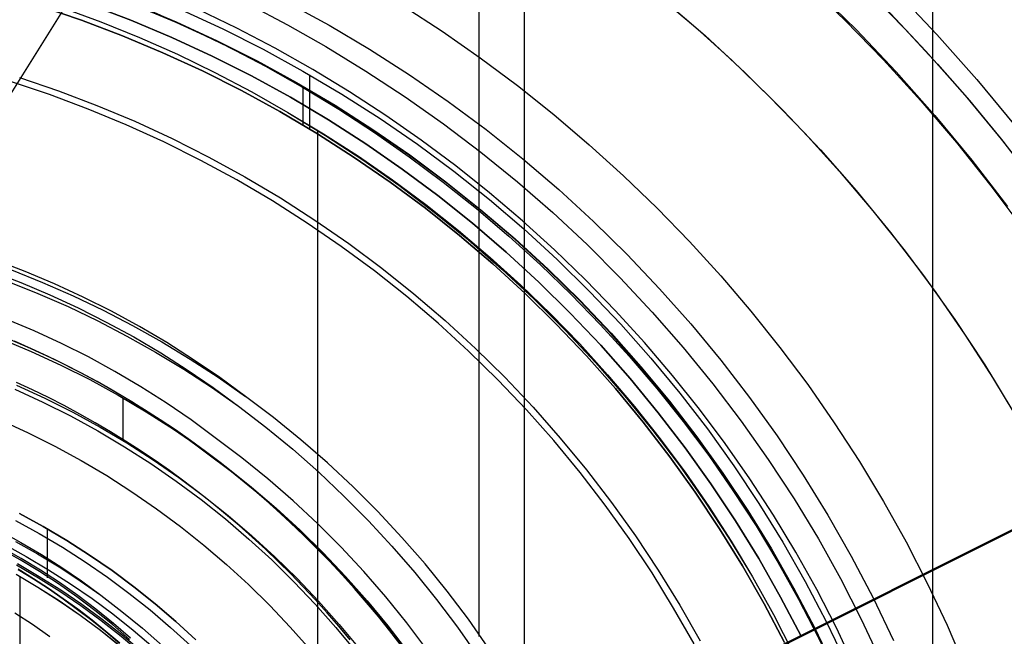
# Model space of a CAD drawing. Header units: millimetres. Extents: x 10802 to 11966, y -167 to 850.
# Tile 116 of 182: x 11393 to 11419, y 499 to 515. Entities that reach past the tile are written whole.
import ezdxf

# ---------------------------------------------------------------- set-up
doc = ezdxf.new("R2010")
doc.units = ezdxf.units.MM
for name, color, linetype in [('1', 7, 'Continuous'), ('color', 7, 'Continuous'), ('luz', 7, 'Continuous')]:
    doc.layers.add(name, color=color, linetype=linetype)

msp = doc.modelspace()

# ---------------------------------------------------------------- linework, layer by layer
at = {"layer": '1', "color": 250, "true_color": 0x111111}
for p, q in [((11417.451, 541.189, 45.792), (11417.451, 424.503, 45.792)), ((11406.318, 523.979, 228.525), (11406.318, 441.714, 228.525)), ((11405.084, 519.5, 98.631), (11405.084, 498.524, 98.631)), ((11413.986, 516.38, 95.668), (11415.068, 515.334, 95.668)), ((11415.367, 515.082, 89.131), (11414.235, 516.195, 89.131)), ((11414.235, 516.195, 92.4), (11415.367, 515.082, 92.4)), ((11416.443, 516.14, 228.525), (11417.572, 514.951, 228.525)), ((11409.864, 516.104, 98.631), (11410.937, 515.193, 98.631)), ((11410.131, 515.883, 98.631), (11411.249, 514.918, 98.631)), ((11415.776, 516.048, 89.131), (11416.696, 515.106, 89.131)), ((11394.254, 515.336, 225.2), (11393.126, 515.72, 225.2)), ((11393.126, 515.72, 227.75), (11394.254, 515.336, 227.75)), ((11393.126, 515.72, 226.475), (11394.254, 515.336, 226.475)), ((11393.714, 515.681, 222.7), (11394.781, 515.294, 222.7)), ((11396.83, 515.276, 224.343), (11395.702, 515.749, 224.343)), ((11395.708, 515.763, 225.2), (11396.836, 515.29, 225.2)), ((11396.141, 515.594, 223.485), (11397.199, 515.125, 223.485)), ((11396.98, 515.618, 227.75), (11398.103, 515.101, 227.75)), ((11398.489, 515.122, 224.502), (11397.43, 515.633, 224.502)), ((11398.807, 515.777, 223.759), (11399.87, 515.215, 223.759)), ((11399.874, 515.816, 223.735), (11401.001, 515.199, 223.735)), ((11403.019, 515.731, 223.919), (11404.08, 515.039, 223.919)), ((11416.162, 515.672, 89.131), (11417.271, 514.497, 89.131)), ((11395.369, 514.914, 225.2), (11394.254, 515.336, 225.2)), ((11394.254, 515.336, 227.75), (11395.369, 514.914, 227.75)), ((11394.254, 515.336, 226.475), (11395.369, 514.914, 226.475)), ((11415.068, 515.334, 95.668), (11416.116, 514.255, 95.668)), ((11394.781, 515.294, 222.7), (11395.833, 514.871, 222.7)), ((11397.941, 514.765, 224.343), (11396.83, 515.276, 224.343)), ((11396.836, 515.29, 225.2), (11397.947, 514.778, 225.2)), ((11397.199, 515.125, 223.485), (11398.242, 514.621, 223.485)), ((11398.103, 515.101, 227.75), (11399.207, 514.545, 227.75)), ((11399.531, 514.576, 224.502), (11398.489, 515.122, 224.502)), ((11399.87, 515.215, 223.759), (11400.913, 514.617, 223.759)), ((11401.001, 515.199, 223.735), (11402.107, 514.544, 223.735)), ((11404.08, 515.039, 223.919), (11405.119, 514.312, 223.919)), ((11410.937, 515.193, 98.631), (11411.981, 514.248, 98.631)), ((11416.46, 513.931, 89.131), (11415.367, 515.082, 89.131)), ((11415.367, 515.082, 92.4), (11416.46, 513.931, 92.4)), ((11416.696, 515.106, 89.131), (11417.589, 514.139, 89.131)), ((11396.468, 514.453, 225.2), (11395.369, 514.914, 225.2)), ((11395.369, 514.914, 227.75), (11396.468, 514.453, 227.75)), ((11395.369, 514.914, 226.475), (11396.468, 514.453, 226.475)), ((11395.833, 514.871, 222.7), (11396.87, 514.411, 222.7)), ((11399.034, 514.215, 224.343), (11397.941, 514.765, 224.343)), ((11397.947, 514.778, 225.2), (11399.04, 514.228, 225.2)), ((11411.249, 514.918, 98.631), (11412.333, 513.914, 98.631)), ((11417.572, 514.951, 228.525), (11418.659, 513.723, 228.525)), ((11398.242, 514.621, 223.485), (11399.268, 514.084, 223.485)), ((11399.207, 514.545, 227.75), (11400.291, 513.952, 227.75)), ((11400.555, 513.997, 224.502), (11399.531, 514.576, 224.502)), ((11400.913, 514.617, 223.759), (11402.006, 513.952, 223.759)), ((11402.107, 514.544, 223.735), (11403.19, 513.85, 223.735)), ((11417.271, 514.497, 89.131), (11418.339, 513.285, 89.131)), ((11397.551, 513.954, 225.2), (11396.468, 514.453, 225.2)), ((11396.468, 514.453, 227.75), (11397.551, 513.954, 227.75)), ((11396.468, 514.453, 226.475), (11397.551, 513.954, 226.475)), ((11396.87, 514.411, 222.7), (11397.89, 513.916, 222.7)), ((11399.04, 514.228, 225.2), (11400.114, 513.641, 225.2)), ((11405.119, 514.312, 223.919), (11406.135, 513.553, 223.919)), ((11411.981, 514.248, 98.631), (11412.992, 513.269, 98.631)), ((11416.116, 514.255, 95.668), (11417.129, 513.142, 95.668)), ((11400.107, 513.628, 224.343), (11399.034, 514.215, 224.343)), ((11399.268, 514.084, 223.485), (11400.276, 513.514, 223.485)), ((11401.56, 513.386, 224.502), (11400.555, 513.997, 224.502)), ((11417.589, 514.139, 89.131), (11418.454, 513.146, 89.131)), ((11398.615, 513.418, 225.2), (11397.551, 513.954, 225.2)), ((11397.551, 513.954, 227.75), (11398.615, 513.418, 227.75)), ((11397.551, 513.954, 226.475), (11398.615, 513.418, 226.475)), ((11397.89, 513.916, 222.7), (11398.893, 513.387, 222.7)), ((11400.291, 513.952, 227.75), (11401.354, 513.322, 227.75)), ((11400.47, 513.85, 227.75), (11400.47, 512.371, 227.75)), ((11402.006, 513.952, 223.759), (11403.077, 513.25, 223.759)), ((11403.19, 513.85, 223.735), (11404.247, 513.12, 223.735)), ((11412.333, 513.914, 98.631), (11413.382, 512.874, 98.631)), ((11417.513, 512.743, 89.131), (11416.46, 513.931, 89.131)), ((11416.46, 513.931, 92.4), (11417.513, 512.743, 92.4)), ((11418.659, 513.723, 228.525), (11419.703, 512.459, 228.525)), ((11401.159, 513.005, 224.343), (11400.107, 513.628, 224.343)), ((11400.114, 513.641, 225.2), (11401.166, 513.017, 225.2)), ((11400.276, 513.514, 223.485), (11401.266, 512.912, 223.485)), ((11400.291, 513.539, 225.2), (11400.291, 512.479, 225.2)), ((11406.135, 513.553, 223.919), (11407.126, 512.763, 223.919)), ((11399.661, 512.846, 225.2), (11398.615, 513.418, 225.2)), ((11398.615, 513.418, 227.75), (11399.661, 512.846, 227.75)), ((11398.615, 513.418, 226.475), (11399.661, 512.846, 226.475)), ((11398.893, 513.387, 222.7), (11399.877, 512.823, 222.7)), ((11401.354, 513.322, 227.75), (11402.395, 512.656, 227.75)), ((11402.546, 512.742, 224.502), (11401.56, 513.386, 224.502)), ((11403.077, 513.25, 223.759), (11404.122, 512.512, 223.759)), ((11412.992, 513.269, 98.631), (11413.971, 512.257, 98.631)), ((11418.339, 513.285, 89.131), (11419.364, 512.037, 89.131)), ((11402.188, 512.345, 224.343), (11401.159, 513.005, 224.343)), ((11401.166, 513.017, 225.2), (11402.196, 512.357, 225.2)), ((11401.266, 512.912, 223.485), (11402.236, 512.279, 223.485)), ((11404.247, 513.12, 223.735), (11405.28, 512.354, 223.735)), ((11417.129, 513.142, 95.668), (11418.105, 511.999, 95.668)), ((11418.454, 513.146, 89.131), (11419.291, 512.13, 89.131)), ((11400.686, 512.239, 225.2), (11399.661, 512.846, 225.2)), ((11399.661, 512.846, 227.75), (11400.686, 512.239, 227.75)), ((11399.661, 512.846, 226.475), (11400.686, 512.239, 226.475)), ((11399.877, 512.823, 222.7), (11400.908, 512.195, 222.7)), ((11399.877, 512.823, 222.7), (11400.848, 512.24, 222.7)), ((11402.395, 512.656, 227.75), (11403.412, 511.954, 227.75)), ((11403.511, 512.068, 224.502), (11402.546, 512.742, 224.502)), ((11407.126, 512.763, 223.919), (11408.091, 511.941, 223.919)), ((11413.382, 512.874, 98.631), (11414.394, 511.799, 98.631)), ((11418.524, 511.519, 89.131), (11417.513, 512.743, 89.131)), ((11417.513, 512.743, 92.4), (11418.524, 511.519, 92.4)), ((11402.196, 512.357, 225.2), (11403.203, 511.662, 225.2)), ((11404.122, 512.512, 223.759), (11405.142, 511.739, 223.759)), ((11405.28, 512.354, 223.735), (11406.284, 511.553, 223.735)), ((11400.683, 512.335, 222.7), (11400.683, 492.973, 222.7)), ((11401.69, 511.596, 225.2), (11400.686, 512.239, 225.2)), ((11400.686, 512.239, 227.75), (11401.69, 511.596, 227.75)), ((11400.686, 512.239, 226.475), (11401.69, 511.596, 226.475)), ((11400.848, 512.24, 222.7), (11401.8, 511.627, 222.7)), ((11400.908, 512.195, 222.7), (11401.918, 511.533, 222.7)), ((11403.195, 511.65, 224.343), (11402.188, 512.345, 224.343)), ((11402.236, 512.279, 223.485), (11403.186, 511.615, 223.485)), ((11413.971, 512.257, 98.631), (11414.917, 511.214, 98.631)), ((11419.291, 512.13, 89.131), (11420.098, 511.09, 89.131)), ((11403.412, 511.954, 227.75), (11404.404, 511.217, 227.75)), ((11404.454, 511.363, 224.502), (11403.511, 512.068, 224.502)), ((11408.091, 511.941, 223.919), (11409.03, 511.09, 223.919)), ((11418.105, 511.999, 95.668), (11419.044, 510.824, 95.668)), ((11419.364, 512.037, 89.131), (11420.346, 510.755, 89.131)), ((11402.671, 510.919, 225.2), (11401.69, 511.596, 225.2)), ((11401.69, 511.596, 227.75), (11402.671, 510.919, 227.75)), ((11401.69, 511.596, 226.475), (11402.671, 510.919, 226.475)), ((11401.8, 511.627, 222.7), (11402.732, 510.982, 222.7)), ((11403.186, 511.615, 223.485), (11404.115, 510.921, 223.485)), ((11404.177, 510.921, 224.343), (11403.195, 511.65, 224.343)), ((11403.203, 511.662, 225.2), (11404.186, 510.933, 225.2)), ((11405.142, 511.739, 223.759), (11406.135, 510.931, 223.759)), ((11406.284, 511.553, 223.735), (11407.261, 510.717, 223.735)), ((11414.394, 511.799, 98.631), (11415.369, 510.69, 98.631)), ((11401.918, 511.533, 222.7), (11402.905, 510.836, 222.7)), ((11405.374, 510.629, 224.502), (11404.454, 511.363, 224.502)), ((11419.492, 510.261, 89.131), (11418.524, 511.519, 89.131)), ((11418.524, 511.519, 92.4), (11419.492, 510.261, 92.4)), ((11404.404, 511.217, 227.75), (11405.371, 510.446, 227.75)), ((11409.03, 511.09, 223.919), (11409.942, 510.209, 223.919)), ((11414.917, 511.214, 98.631), (11415.828, 510.14, 98.631)), ((11403.628, 510.208, 225.2), (11402.671, 510.919, 225.2)), ((11402.671, 510.919, 227.75), (11403.628, 510.208, 227.75)), ((11402.671, 510.919, 226.475), (11403.628, 510.208, 226.475)), ((11402.732, 510.982, 222.7), (11403.641, 510.307, 222.7)), ((11402.905, 510.836, 222.7), (11403.867, 510.106, 222.7)), ((11404.115, 510.921, 223.485), (11405.021, 510.198, 223.485)), ((11405.133, 510.159, 224.343), (11404.177, 510.921, 224.343)), ((11404.186, 510.933, 225.2), (11405.142, 510.17, 225.2)), ((11406.135, 510.931, 223.759), (11407.099, 510.09, 223.759)), ((11419.044, 510.824, 95.668), (11419.943, 509.62, 95.668)), ((11406.271, 509.866, 224.502), (11405.374, 510.629, 224.502)), ((11407.261, 510.717, 223.735), (11408.208, 509.848, 223.735)), ((11415.369, 510.69, 98.631), (11416.306, 509.547, 98.631)), ((11404.56, 509.465, 225.2), (11403.628, 510.208, 225.2)), ((11403.628, 510.208, 227.75), (11404.56, 509.465, 227.75)), ((11403.628, 510.208, 226.475), (11404.56, 509.465, 226.475)), ((11403.641, 510.307, 222.7), (11404.529, 509.603, 222.7)), ((11405.371, 510.446, 227.75), (11406.31, 509.643, 227.75)), ((11409.942, 510.209, 223.919), (11410.824, 509.3, 223.919)), ((11403.867, 510.106, 222.7), (11404.804, 509.344, 222.7)), ((11405.021, 510.198, 223.485), (11405.903, 509.447, 223.485)), ((11406.062, 509.364, 224.343), (11405.133, 510.159, 224.343)), ((11405.142, 510.17, 225.2), (11406.072, 509.375, 225.2)), ((11407.099, 510.09, 223.759), (11408.035, 509.216, 223.759)), ((11415.828, 510.14, 98.631), (11416.703, 509.037, 98.631)), ((11407.143, 509.075, 224.502), (11406.271, 509.866, 224.502)), ((11408.208, 509.848, 223.735), (11409.125, 508.947, 223.735)), ((11404.529, 509.603, 222.7), (11405.392, 508.87, 222.7)), ((11405.466, 508.69, 225.2), (11404.56, 509.465, 225.2)), ((11404.56, 509.465, 227.75), (11405.466, 508.69, 227.75)), ((11404.56, 509.465, 226.475), (11405.466, 508.69, 226.475)), ((11405.903, 509.447, 223.485), (11406.762, 508.669, 223.485)), ((11406.31, 509.643, 227.75), (11407.22, 508.807, 227.75)), ((11416.306, 509.547, 98.631), (11417.202, 508.373, 98.631)), ((11404.804, 509.344, 222.7), (11405.714, 508.551, 222.7)), ((11406.964, 508.537, 224.343), (11406.062, 509.364, 224.343)), ((11406.072, 509.375, 225.2), (11406.974, 508.548, 225.2)), ((11408.035, 509.216, 223.759), (11408.94, 508.311, 223.759)), ((11410.824, 509.3, 223.919), (11411.677, 508.363, 223.919)), ((11405.392, 508.87, 222.7), (11406.232, 508.11, 222.7)), ((11407.989, 508.257, 224.502), (11407.143, 509.075, 224.502)), ((11409.125, 508.947, 223.735), (11410.01, 508.015, 223.735)), ((11416.703, 509.037, 98.631), (11417.542, 507.907, 98.631)), ((11392.719, 508.485, 98.631), (11391.911, 508.794, 98.631)), ((11406.344, 507.884, 225.2), (11405.466, 508.69, 225.2)), ((11405.466, 508.69, 227.75), (11406.344, 507.884, 227.75)), ((11405.466, 508.69, 226.475), (11406.344, 507.884, 226.475)), ((11406.762, 508.669, 223.485), (11407.595, 507.863, 223.485)), ((11407.22, 508.807, 227.75), (11408.102, 507.941, 227.75)), ((11391.8, 508.486, 45.792), (11392.598, 508.181, 45.792)), ((11392.346, 508.525, 98.631), (11393.19, 508.188, 98.631)), ((11393.517, 508.149, 98.631), (11392.719, 508.485, 98.631)), ((11405.714, 508.551, 222.7), (11406.596, 507.726, 222.7)), ((11407.836, 507.68, 224.343), (11406.964, 508.537, 224.343)), ((11406.974, 508.548, 225.2), (11407.846, 507.69, 225.2)), ((11411.677, 508.363, 223.919), (11412.5, 507.4, 223.919)), ((11417.202, 508.373, 98.631), (11418.058, 507.17, 98.631)), ((11392.23, 508.22, 45.792), (11393.064, 507.887, 45.792)), ((11392.598, 508.181, 45.792), (11393.387, 507.849, 45.792)), ((11393.19, 508.188, 98.631), (11394.022, 507.823, 98.631)), ((11394.302, 507.787, 98.631), (11393.517, 508.149, 98.631)), ((11406.232, 508.11, 222.7), (11407.046, 507.322, 222.7)), ((11408.809, 507.413, 224.502), (11407.989, 508.257, 224.502)), ((11408.94, 508.311, 223.759), (11409.813, 507.376, 223.759)), ((11393.064, 507.887, 45.792), (11393.886, 507.526, 45.792)), ((11393.387, 507.849, 45.792), (11394.163, 507.491, 45.792)), ((11394.022, 507.823, 98.631), (11394.841, 507.431, 98.631)), ((11395.075, 507.398, 98.631), (11394.302, 507.787, 98.631)), ((11407.194, 507.049, 225.2), (11406.344, 507.884, 225.2)), ((11406.344, 507.884, 227.75), (11407.194, 507.049, 227.75)), ((11406.344, 507.884, 226.475), (11407.194, 507.049, 226.475)), ((11407.595, 507.863, 223.485), (11408.402, 507.032, 223.485)), ((11408.102, 507.941, 227.75), (11408.953, 507.045, 227.75)), ((11410.01, 508.015, 223.735), (11410.863, 507.053, 223.735)), ((11417.542, 507.907, 98.631), (11418.343, 506.749, 98.631)), ((11393.886, 507.526, 45.792), (11394.696, 507.139, 45.792)), ((11406.596, 507.726, 222.7), (11407.45, 506.873, 222.7)), ((11408.678, 506.793, 224.343), (11407.836, 507.68, 224.343)), ((11407.846, 507.69, 225.2), (11408.689, 506.803, 225.2)), ((11394.163, 507.491, 45.792), (11394.927, 507.106, 45.792)), ((11394.841, 507.431, 98.631), (11395.647, 507.011, 98.631)), ((11395.835, 506.983, 98.631), (11395.075, 507.398, 98.631)), ((11407.046, 507.322, 222.7), (11407.833, 506.508, 222.7)), ((11409.601, 506.543, 224.502), (11408.809, 507.413, 224.502)), ((11409.813, 507.376, 223.759), (11410.655, 506.411, 223.759)), ((11412.5, 507.4, 223.919), (11413.29, 506.411, 223.919)), ((11392.961, 506.865, 46.044), (11392.204, 507.184, 46.044)), ((11394.696, 507.139, 45.792), (11395.492, 506.724, 45.792)), ((11394.927, 507.106, 45.792), (11395.677, 506.697, 45.792)), ((11395.647, 507.011, 98.631), (11396.439, 506.566, 98.631)), ((11396.58, 506.543, 98.631), (11395.835, 506.983, 98.631)), ((11408.015, 506.185, 225.2), (11407.194, 507.049, 225.2)), ((11407.194, 507.049, 227.75), (11408.015, 506.185, 227.75)), ((11407.194, 507.049, 226.475), (11408.015, 506.185, 226.475)), ((11408.402, 507.032, 223.485), (11409.182, 506.176, 223.485)), ((11408.953, 507.045, 227.75), (11409.772, 506.12, 227.75)), ((11410.863, 507.053, 223.735), (11411.681, 506.062, 223.735)), ((11418.058, 507.17, 98.631), (11418.872, 505.937, 98.631)), ((11392.03, 506.745, 98.19), (11392.774, 506.432, 98.19)), ((11393.707, 506.521, 46.044), (11392.961, 506.865, 46.044)), ((11395.492, 506.724, 45.792), (11396.275, 506.284, 45.792)), ((11407.45, 506.873, 222.7), (11408.274, 505.99, 222.7)), ((11409.489, 505.877, 224.343), (11408.678, 506.793, 224.343)), ((11408.689, 506.803, 225.2), (11409.5, 505.887, 225.2)), ((11418.343, 506.749, 98.631), (11419.106, 505.566, 98.631)), ((11392.068, 506.643, 250.75), (11392.884, 506.301, 250.75)), ((11392.068, 506.643, 246.75), (11392.884, 506.301, 246.75)), ((11392.887, 506.378, 242.75), (11392.428, 506.58, 242.75)), ((11394.441, 506.152, 46.044), (11393.707, 506.521, 46.044)), ((11395.677, 506.697, 45.792), (11396.414, 506.262, 45.792)), ((11396.439, 506.566, 98.631), (11397.216, 506.094, 98.631)), ((11397.31, 506.078, 98.631), (11396.58, 506.543, 98.631)), ((11407.833, 506.508, 222.7), (11408.594, 505.669, 222.7)), ((11410.365, 505.649, 224.502), (11409.601, 506.543, 224.502)), ((11392.774, 506.432, 98.19), (11393.506, 506.094, 98.19)), ((11392.884, 506.301, 250.75), (11393.687, 505.931, 250.75)), ((11392.884, 506.301, 246.75), (11393.687, 505.931, 246.75)), ((11393.341, 506.167, 242.75), (11392.887, 506.378, 242.75)), ((11396.275, 506.284, 45.792), (11397.042, 505.818, 45.792)), ((11396.414, 506.262, 45.792), (11397.135, 505.802, 45.792)), ((11408.805, 505.292, 225.2), (11408.015, 506.185, 225.2)), ((11408.015, 506.185, 227.75), (11408.805, 505.292, 227.75)), ((11408.015, 506.185, 226.475), (11408.805, 505.292, 226.475)), ((11409.182, 506.176, 223.485), (11409.934, 505.295, 223.485)), ((11410.655, 506.411, 223.759), (11411.462, 505.418, 223.759)), ((11413.29, 506.411, 223.919), (11414.048, 505.397, 223.919)), ((11393.792, 505.947, 242.75), (11393.341, 506.167, 242.75)), ((11393.506, 506.094, 98.19), (11394.227, 505.731, 98.19)), ((11393.687, 505.931, 250.75), (11394.477, 505.534, 250.75)), ((11393.687, 505.931, 246.75), (11394.477, 505.534, 246.75)), ((11394.238, 505.717, 242.75), (11393.792, 505.947, 242.75)), ((11395.162, 505.758, 46.044), (11394.441, 506.152, 46.044)), ((11397.216, 506.094, 98.631), (11397.977, 505.597, 98.631)), ((11398.024, 505.589, 98.631), (11397.31, 506.078, 98.631)), ((11408.274, 505.99, 222.7), (11409.068, 505.08, 222.7)), ((11409.772, 506.12, 227.75), (11410.559, 505.167, 227.75)), ((11411.681, 506.062, 223.735), (11412.465, 505.043, 223.735)), ((11418.872, 505.937, 98.631), (11419.644, 504.677, 98.631)), ((11394.227, 505.731, 98.19), (11394.935, 505.345, 98.19)), ((11394.679, 505.479, 242.75), (11394.238, 505.717, 242.75)), ((11395.869, 505.34, 46.044), (11395.162, 505.758, 46.044)), ((11397.042, 505.818, 45.792), (11397.794, 505.327, 45.792)), ((11397.135, 505.802, 45.792), (11397.84, 505.319, 45.792)), ((11408.594, 505.669, 222.7), (11409.327, 504.805, 222.7)), ((11410.268, 504.935, 224.343), (11409.489, 505.877, 224.343)), ((11409.5, 505.887, 225.2), (11410.279, 504.944, 225.2)), ((11411.099, 504.73, 224.502), (11410.365, 505.649, 224.502)), ((11392.481, 505.386, 250.75), (11393.253, 505.03, 250.75)), ((11392.481, 505.386, 246.75), (11393.253, 505.03, 246.75)), ((11392.921, 505.257, 242.75), (11392.484, 505.46, 242.75)), ((11394.477, 505.534, 250.75), (11395.253, 505.109, 250.75)), ((11394.477, 505.534, 246.75), (11395.253, 505.109, 246.75)), ((11395.116, 505.232, 242.75), (11394.679, 505.479, 242.75)), ((11397.977, 505.597, 98.631), (11398.72, 505.075, 98.631)), ((11398.72, 505.075, 98.631), (11398.024, 505.589, 98.631)), ((11411.462, 505.418, 223.759), (11412.236, 504.399, 223.759)), ((11414.048, 505.397, 223.919), (11414.772, 504.358, 223.919)), ((11419.106, 505.566, 98.631), (11419.83, 504.358, 98.631)), ((11392.433, 505.276, 236.488), (11393.201, 504.922, 236.488)), ((11393.354, 505.045, 242.75), (11392.921, 505.257, 242.75)), ((11394.935, 505.345, 98.19), (11395.629, 504.935, 98.19)), ((11395.548, 504.976, 242.75), (11395.116, 505.232, 242.75)), ((11395.253, 505.109, 250.75), (11396.014, 504.658, 250.75)), ((11395.253, 505.109, 246.75), (11396.014, 504.658, 246.75)), ((11396.562, 504.899, 46.044), (11395.869, 505.34, 46.044)), ((11397.794, 505.327, 45.792), (11398.529, 504.811, 45.792)), ((11397.84, 505.319, 45.792), (11398.529, 504.811, 45.792)), ((11409.564, 504.374, 225.2), (11408.805, 505.292, 225.2)), ((11408.805, 505.292, 227.75), (11409.564, 504.374, 227.75)), ((11408.805, 505.292, 226.475), (11409.564, 504.374, 226.475)), ((11409.934, 505.295, 223.485), (11410.657, 504.391, 223.485)), ((11410.559, 505.167, 227.75), (11411.313, 504.188, 227.75)), ((11393.201, 504.922, 236.488), (11393.957, 504.542, 236.488)), ((11393.253, 505.03, 250.75), (11394.013, 504.649, 250.75)), ((11393.253, 505.03, 246.75), (11394.013, 504.649, 246.75)), ((11393.783, 504.825, 242.75), (11393.354, 505.045, 242.75)), ((11395.381, 505.036, 250.75), (11395.381, 503.873, 250.75)), ((11395.975, 504.713, 242.75), (11395.548, 504.976, 242.75)), ((11395.629, 504.935, 98.19), (11396.309, 504.501, 98.19)), ((11397.239, 504.434, 46.044), (11396.562, 504.899, 46.044)), ((11399.486, 504.498, 98.631), (11398.72, 505.075, 98.631)), ((11409.068, 505.08, 222.7), (11409.83, 504.143, 222.7)), ((11411.014, 503.965, 224.343), (11410.268, 504.935, 224.343)), ((11410.279, 504.944, 225.2), (11411.025, 503.974, 225.2)), ((11412.465, 505.043, 223.735), (11413.214, 503.998, 223.735)), ((11394.207, 504.596, 242.75), (11393.783, 504.825, 242.75)), ((11394.013, 504.649, 250.75), (11394.758, 504.241, 250.75)), ((11394.013, 504.649, 246.75), (11394.758, 504.241, 246.75)), ((11394.627, 504.358, 242.75), (11394.207, 504.596, 242.75)), ((11396.397, 504.44, 242.75), (11395.975, 504.713, 242.75)), ((11396.014, 504.658, 250.75), (11396.759, 504.181, 250.75)), ((11396.014, 504.658, 246.75), (11396.759, 504.181, 246.75)), ((11398.529, 504.811, 45.792), (11399.279, 504.235, 45.792)), ((11409.327, 504.805, 222.7), (11410.031, 503.918, 222.7)), ((11411.803, 503.788, 224.502), (11411.099, 504.73, 224.502)), ((11392.059, 504.427, 236.864), (11392.799, 504.087, 236.864)), ((11393.957, 504.542, 236.488), (11394.699, 504.136, 236.488)), ((11395.042, 504.113, 242.75), (11394.627, 504.358, 242.75)), ((11396.309, 504.501, 98.19), (11396.975, 504.045, 98.19)), ((11396.813, 504.16, 242.75), (11396.397, 504.44, 242.75)), ((11397.9, 503.947, 46.044), (11397.239, 504.434, 46.044)), ((11400.231, 503.895, 98.631), (11399.486, 504.498, 98.631)), ((11410.291, 503.429, 225.2), (11409.564, 504.374, 225.2)), ((11409.564, 504.374, 227.75), (11410.291, 503.429, 227.75)), ((11409.564, 504.374, 226.475), (11410.291, 503.429, 226.475)), ((11410.657, 504.391, 223.485), (11411.349, 503.464, 223.485)), ((11412.236, 504.399, 223.759), (11412.974, 503.353, 223.759)), ((11414.772, 504.358, 223.919), (11415.461, 503.297, 223.919)), ((11392.799, 504.087, 236.864), (11393.526, 503.721, 236.864)), ((11394.699, 504.136, 236.488), (11395.426, 503.704, 236.488)), ((11394.758, 504.241, 250.75), (11395.489, 503.807, 250.75)), ((11394.758, 504.241, 246.75), (11395.489, 503.807, 246.75)), ((11395.452, 503.859, 242.75), (11395.042, 504.113, 242.75)), ((11396.759, 504.181, 250.75), (11397.487, 503.679, 250.75)), ((11396.759, 504.181, 246.75), (11397.487, 503.679, 246.75)), ((11397.225, 503.872, 242.75), (11396.813, 504.16, 242.75)), ((11396.975, 504.045, 98.19), (11397.624, 503.567, 98.19)), ((11399.279, 504.235, 45.792), (11400.01, 503.633, 45.792)), ((11409.83, 504.143, 222.7), (11410.56, 503.181, 222.7)), ((11411.313, 504.188, 227.75), (11412.033, 503.183, 227.75)), ((11395.857, 503.598, 242.75), (11395.452, 503.859, 242.75)), ((11395.489, 503.807, 250.75), (11396.205, 503.349, 250.75)), ((11395.489, 503.807, 246.75), (11396.205, 503.349, 246.75)), ((11397.63, 503.575, 242.75), (11397.225, 503.872, 242.75)), ((11398.627, 503.399, 46.044), (11397.9, 503.947, 46.044)), ((11400.955, 503.265, 98.631), (11400.231, 503.895, 98.631)), ((11410.031, 503.918, 222.7), (11410.706, 503.008, 222.7)), ((11411.726, 502.971, 224.343), (11411.014, 503.965, 224.343)), ((11411.025, 503.974, 225.2), (11411.738, 502.979, 225.2)), ((11412.475, 502.824, 224.502), (11411.803, 503.788, 224.502)), ((11413.214, 503.998, 223.735), (11413.925, 502.928, 223.735)), ((11393.526, 503.721, 236.864), (11394.24, 503.33, 236.864)), ((11395.426, 503.704, 236.488), (11396.139, 503.248, 236.488)), ((11396.258, 503.328, 242.75), (11395.857, 503.598, 242.75)), ((11397.487, 503.679, 250.75), (11398.197, 503.152, 250.75)), ((11397.487, 503.679, 246.75), (11398.197, 503.152, 246.75)), ((11397.624, 503.567, 98.19), (11398.338, 503.029, 98.19)), ((11398.031, 503.271, 242.75), (11397.63, 503.575, 242.75)), ((11400.01, 503.633, 45.792), (11400.72, 503.007, 45.792)), ((11394.24, 503.33, 236.864), (11394.94, 502.915, 236.864)), ((11396.139, 503.248, 236.488), (11396.835, 502.768, 236.488)), ((11396.205, 503.349, 250.75), (11396.905, 502.866, 250.75)), ((11396.205, 503.349, 246.75), (11396.905, 502.866, 246.75)), ((11396.653, 503.051, 242.75), (11396.258, 503.328, 242.75)), ((11398.425, 502.96, 242.75), (11398.031, 503.271, 242.75)), ((11399.335, 502.826, 46.044), (11398.627, 503.399, 46.044)), ((11401.656, 502.611, 98.631), (11400.955, 503.265, 98.631)), ((11410.985, 502.46, 225.2), (11410.291, 503.429, 225.2)), ((11410.291, 503.429, 227.75), (11410.985, 502.46, 227.75)), ((11410.291, 503.429, 226.475), (11410.985, 502.46, 226.475)), ((11411.349, 503.464, 223.485), (11412.011, 502.514, 223.485)), ((11412.974, 503.353, 223.759), (11413.676, 502.283, 223.759)), ((11415.461, 503.297, 223.919), (11416.114, 502.213, 223.919)), ((11397.043, 502.766, 242.75), (11396.653, 503.051, 242.75)), ((11398.197, 503.152, 250.75), (11398.889, 502.6, 250.75)), ((11398.197, 503.152, 246.75), (11398.889, 502.6, 246.75)), ((11398.338, 503.029, 98.19), (11399.033, 502.466, 98.19)), ((11398.814, 502.641, 242.75), (11398.425, 502.96, 242.75)), ((11400.72, 503.007, 45.792), (11401.408, 502.357, 45.792)), ((11410.56, 503.181, 222.7), (11411.256, 502.195, 222.7)), ((11410.706, 503.008, 222.7), (11411.35, 502.077, 222.7)), ((11412.403, 501.953, 224.343), (11411.726, 502.971, 224.343)), ((11411.738, 502.979, 225.2), (11412.415, 501.96, 225.2)), ((11412.033, 503.183, 227.75), (11412.717, 502.154, 227.75)), ((11394.94, 502.915, 236.864), (11395.625, 502.476, 236.864)), ((11396.835, 502.768, 236.488), (11397.514, 502.264, 236.488)), ((11396.905, 502.866, 250.75), (11397.587, 502.359, 250.75)), ((11396.905, 502.866, 246.75), (11397.587, 502.359, 246.75)), ((11397.427, 502.474, 242.75), (11397.043, 502.766, 242.75)), ((11400.022, 502.229, 46.044), (11399.335, 502.826, 46.044)), ((11413.115, 501.838, 224.502), (11412.475, 502.824, 224.502)), ((11413.925, 502.928, 223.735), (11414.6, 501.834, 223.735)), ((11395.625, 502.476, 236.864), (11396.295, 502.014, 236.864)), ((11397.806, 502.175, 242.75), (11397.427, 502.474, 242.75)), ((11399.196, 502.315, 242.75), (11398.814, 502.641, 242.75)), ((11398.889, 502.6, 250.75), (11399.561, 502.025, 250.75)), ((11398.889, 502.6, 246.75), (11399.561, 502.025, 246.75)), ((11399.033, 502.466, 98.19), (11399.707, 501.879, 98.19)), ((11402.335, 501.933, 98.631), (11401.656, 502.611, 98.631)), ((11411.645, 501.467, 225.2), (11410.985, 502.46, 225.2)), ((11410.985, 502.46, 227.75), (11411.645, 501.467, 227.75)), ((11410.985, 502.46, 226.475), (11411.645, 501.467, 226.475)), ((11412.011, 502.514, 223.485), (11412.641, 501.544, 223.485)), ((11397.514, 502.264, 236.488), (11398.175, 501.736, 236.488)), ((11397.587, 502.359, 250.75), (11398.252, 501.829, 250.75)), ((11397.587, 502.359, 246.75), (11398.252, 501.829, 246.75)), ((11398.18, 501.868, 242.75), (11397.806, 502.175, 242.75)), ((11399.572, 501.981, 242.75), (11399.196, 502.315, 242.75)), ((11400.688, 501.608, 46.044), (11400.022, 502.229, 46.044)), ((11401.408, 502.357, 45.792), (11402.074, 501.684, 45.792)), ((11411.256, 502.195, 222.7), (11411.919, 501.185, 222.7)), ((11412.717, 502.154, 227.75), (11413.366, 501.102, 227.75)), ((11413.676, 502.283, 223.759), (11414.341, 501.189, 223.759)), ((11416.114, 502.213, 223.919), (11416.73, 501.107, 223.919)), ((11392.561, 501.883, 48.331), (11393.212, 501.527, 48.331)), ((11393.212, 501.527, 96.131), (11392.561, 501.883, 96.131)), ((11396.295, 502.014, 236.864), (11396.948, 501.529, 236.864)), ((11399.561, 502.025, 250.75), (11400.213, 501.427, 250.75)), ((11399.561, 502.025, 246.75), (11400.213, 501.427, 246.75)), ((11399.943, 501.64, 242.75), (11399.572, 501.981, 242.75)), ((11402.989, 501.231, 98.631), (11402.335, 501.933, 98.631)), ((11411.35, 502.077, 222.7), (11411.964, 501.125, 222.7)), ((11413.045, 500.912, 224.343), (11412.403, 501.953, 224.343)), ((11412.415, 501.96, 225.2), (11413.057, 500.919, 225.2)), ((11392.459, 501.688, 231.003), (11393.103, 501.336, 231.003)), ((11398.175, 501.736, 236.488), (11398.818, 501.186, 236.488)), ((11398.547, 501.555, 242.75), (11398.18, 501.868, 242.75)), ((11398.252, 501.829, 250.75), (11398.898, 501.277, 250.75)), ((11398.252, 501.829, 246.75), (11398.898, 501.277, 246.75)), ((11399.707, 501.879, 98.19), (11400.361, 501.27, 98.19)), ((11400.306, 501.293, 242.75), (11399.943, 501.64, 242.75)), ((11402.074, 501.684, 45.792), (11402.717, 500.989, 45.792)), ((11413.721, 500.831, 224.502), (11413.115, 501.838, 224.502)), ((11414.6, 501.834, 223.735), (11415.236, 500.717, 223.735)), ((11392.025, 501.409, 222.7), (11392.599, 501.095, 222.7)), ((11393.212, 501.527, 48.331), (11393.851, 501.149, 48.331)), ((11393.851, 501.149, 96.131), (11393.212, 501.527, 96.131)), ((11393.32, 501.465, 48.331), (11393.32, 500.178, 48.331)), ((11393.32, 501.465, 96.131), (11393.32, 500.126, 96.131)), ((11396.948, 501.529, 236.864), (11397.585, 501.022, 236.864)), ((11398.909, 501.234, 242.75), (11398.547, 501.555, 242.75)), ((11400.213, 501.427, 250.75), (11400.844, 500.807, 250.75)), ((11400.213, 501.427, 246.75), (11400.844, 500.807, 246.75)), ((11401.331, 500.964, 46.044), (11400.688, 501.608, 46.044)), ((11412.271, 500.453, 225.2), (11411.645, 501.467, 225.2)), ((11411.645, 501.467, 227.75), (11412.271, 500.453, 227.75)), ((11411.645, 501.467, 226.475), (11412.271, 500.453, 226.475)), ((11412.641, 501.544, 223.485), (11413.238, 500.552, 223.485)), ((11392.457, 501.117, 222.7), (11393.056, 500.78, 222.7)), ((11392.599, 501.095, 222.7), (11393.162, 500.762, 222.7)), ((11393.103, 501.336, 231.003), (11393.735, 500.961, 231.003)), ((11393.851, 501.149, 48.331), (11394.476, 500.748, 48.331)), ((11394.476, 500.748, 96.131), (11393.851, 501.149, 96.131)), ((11398.818, 501.186, 236.488), (11399.441, 500.615, 236.488)), ((11398.898, 501.277, 250.75), (11399.524, 500.702, 250.75)), ((11398.898, 501.277, 246.75), (11399.524, 500.702, 246.75)), ((11399.265, 500.907, 242.75), (11398.909, 501.234, 242.75)), ((11400.663, 500.939, 242.75), (11400.306, 501.293, 242.75)), ((11400.361, 501.27, 98.19), (11400.993, 500.637, 98.19)), ((11403.618, 500.508, 98.631), (11402.989, 501.231, 98.631)), ((11411.919, 501.185, 222.7), (11412.546, 500.153, 222.7)), ((11411.964, 501.125, 222.7), (11412.546, 500.153, 222.7)), ((11413.366, 501.102, 227.75), (11413.977, 500.028, 227.75)), ((11414.341, 501.189, 223.759), (11414.942, 500.106, 223.759)), ((11416.73, 501.107, 223.919), (11417.308, 499.981, 223.919)), ((11392.585, 500.616, 96.131), (11392.049, 500.917, 96.131)), ((11392.607, 500.654, 48.331), (11392.069, 500.956, 48.331)), ((11392.125, 501.052, 231.702), (11392.748, 500.712, 231.702)), ((11393.735, 500.961, 231.003), (11394.354, 500.565, 231.003)), ((11397.585, 501.022, 236.864), (11398.203, 500.492, 236.864)), ((11399.614, 500.573, 242.75), (11399.265, 500.907, 242.75)), ((11401.014, 500.578, 242.75), (11400.663, 500.939, 242.75)), ((11400.844, 500.807, 250.75), (11401.453, 500.166, 250.75)), ((11400.844, 500.807, 246.75), (11401.453, 500.166, 246.75)), ((11401.952, 500.298, 46.044), (11401.331, 500.964, 46.044)), ((11402.717, 500.989, 45.792), (11403.337, 500.273, 45.792)), ((11413.65, 499.849, 224.343), (11413.045, 500.912, 224.343)), ((11413.057, 500.919, 225.2), (11413.663, 499.856, 225.2)), ((11414.293, 499.805, 224.502), (11413.721, 500.831, 224.502)), ((11393.111, 500.298, 96.131), (11392.585, 500.616, 96.131)), ((11393.134, 500.335, 48.331), (11392.607, 500.654, 48.331)), ((11392.748, 500.712, 231.702), (11393.358, 500.35, 231.702)), ((11393.056, 500.78, 222.7), (11393.643, 500.423, 222.7)), ((11393.162, 500.762, 222.7), (11393.714, 500.411, 222.7)), ((11394.354, 500.565, 231.003), (11394.958, 500.148, 231.003)), ((11394.476, 500.748, 48.331), (11395.087, 500.327, 48.331)), ((11395.087, 500.327, 96.131), (11394.476, 500.748, 96.131)), ((11399.441, 500.615, 236.488), (11400.044, 500.022, 236.488)), ((11399.524, 500.702, 250.75), (11400.13, 500.106, 250.75)), ((11399.524, 500.702, 246.75), (11400.13, 500.106, 246.75)), ((11399.957, 500.233, 242.75), (11399.614, 500.573, 242.75)), ((11400.993, 500.637, 98.19), (11401.603, 499.984, 98.19)), ((11401.358, 500.211, 242.75), (11401.014, 500.578, 242.75)), ((11413.238, 500.552, 223.485), (11413.801, 499.542, 223.485)), ((11415.236, 500.717, 223.735), (11415.834, 499.578, 223.735)), ((11392.484, 500.478, 96.131), (11393.08, 500.13, 96.131)), ((11392.505, 500.516, 48.331), (11393.103, 500.167, 48.331)), ((11392.526, 500.357, 144.403), (11392.942, 500.1, 144.403)), ((11392.944, 500.104, 223.468), (11392.528, 500.36, 223.468)), ((11393.626, 499.961, 96.131), (11393.111, 500.298, 96.131)), ((11393.65, 499.998, 48.331), (11393.134, 500.335, 48.331)), ((11393.358, 500.35, 231.702), (11393.956, 499.967, 231.702)), ((11393.643, 500.423, 222.7), (11394.218, 500.047, 222.7)), ((11393.714, 500.411, 222.7), (11394.254, 500.041, 222.7)), ((11395.087, 500.327, 48.331), (11395.683, 499.884, 48.331)), ((11395.683, 499.884, 96.131), (11395.087, 500.327, 96.131)), ((11398.203, 500.492, 236.864), (11398.803, 499.942, 236.864)), ((11402.549, 499.611, 46.044), (11401.952, 500.298, 46.044)), ((11403.337, 500.273, 45.792), (11403.931, 499.536, 45.792)), ((11404.221, 499.762, 98.631), (11403.618, 500.508, 98.631)), ((11412.861, 499.417, 225.2), (11412.271, 500.453, 225.2)), ((11412.271, 500.453, 227.75), (11412.861, 499.417, 227.75)), ((11412.271, 500.453, 226.475), (11412.861, 499.417, 226.475)), ((11392.471, 500.226, 107.478), (11393.065, 499.874, 107.478)), ((11392.471, 500.226, 125.94), (11393.065, 499.874, 125.94)), ((11392.473, 500.229, 225.2), (11393.067, 499.877, 225.2)), ((11392.473, 500.229, 224.334), (11393.067, 499.877, 224.334)), ((11392.571, 500.169, 107.478), (11392.571, 465.524, 107.478)), ((11392.573, 500.172, 225.2), (11392.573, 491.903, 225.2)), ((11392.942, 500.1, 144.403), (11393.351, 499.833, 144.403)), ((11393.353, 499.836, 223.468), (11392.944, 500.104, 223.468)), ((11393.08, 500.13, 96.131), (11393.664, 499.761, 96.131)), ((11393.103, 500.167, 48.331), (11393.688, 499.797, 48.331)), ((11394.218, 500.047, 222.7), (11394.781, 499.653, 222.7)), ((11394.254, 500.041, 222.7), (11394.781, 499.653, 222.7)), ((11394.958, 500.148, 231.003), (11395.548, 499.71, 231.003)), ((11400.294, 499.886, 242.75), (11399.957, 500.233, 242.75)), ((11400.044, 500.022, 236.488), (11400.627, 499.408, 236.488)), ((11400.13, 500.106, 250.75), (11400.716, 499.49, 250.75)), ((11400.13, 500.106, 246.75), (11400.716, 499.49, 246.75)), ((11401.695, 499.837, 242.75), (11401.358, 500.211, 242.75)), ((11401.453, 500.166, 250.75), (11402.039, 499.504, 250.75)), ((11401.453, 500.166, 246.75), (11402.039, 499.504, 246.75)), ((11412.546, 500.153, 222.7), (11413.114, 499.131, 222.7)), ((11413.977, 500.028, 227.75), (11414.552, 498.934, 227.75)), ((11414.942, 500.106, 223.759), (11415.507, 499.003, 223.759)), ((11393.065, 499.874, 107.478), (11393.647, 499.501, 107.478)), ((11393.065, 499.874, 125.94), (11393.647, 499.501, 125.94)), ((11393.067, 499.877, 225.2), (11393.649, 499.505, 225.2)), ((11393.067, 499.877, 224.334), (11393.649, 499.505, 224.334)), ((11393.351, 499.833, 144.403), (11393.753, 499.555, 144.403)), ((11393.756, 499.558, 223.468), (11393.353, 499.836, 223.468)), ((11394.13, 499.608, 96.131), (11393.626, 499.961, 96.131)), ((11394.154, 499.644, 48.331), (11393.65, 499.998, 48.331)), ((11393.664, 499.761, 96.131), (11394.235, 499.372, 96.131)), ((11393.688, 499.797, 48.331), (11394.26, 499.407, 48.331)), ((11393.956, 499.967, 231.702), (11394.54, 499.564, 231.702)), ((11395.683, 499.884, 48.331), (11396.263, 499.421, 48.331)), ((11396.263, 499.421, 96.131), (11395.683, 499.884, 96.131)), ((11398.803, 499.942, 236.864), (11399.383, 499.372, 236.864)), ((11400.624, 499.533, 242.75), (11400.294, 499.886, 242.75)), ((11401.603, 499.984, 98.19), (11402.189, 499.309, 98.19)), ((11402.024, 499.457, 242.75), (11401.695, 499.837, 242.75)), ((11404.798, 498.996, 98.631), (11404.221, 499.762, 98.631)), ((11414.218, 498.766, 224.343), (11413.65, 499.849, 224.343)), ((11413.663, 499.856, 225.2), (11414.231, 498.773, 225.2)), ((11414.83, 498.759, 224.502), (11414.293, 499.805, 224.502)), ((11417.308, 499.981, 223.919), (11417.849, 498.836, 223.919)), ((11393.647, 499.501, 107.478), (11394.215, 499.109, 107.478)), ((11393.647, 499.501, 125.94), (11394.215, 499.109, 125.94)), ((11393.649, 499.505, 225.2), (11394.217, 499.112, 225.2)), ((11393.649, 499.505, 224.334), (11394.217, 499.112, 224.334)), ((11393.753, 499.555, 144.403), (11394.149, 499.267, 144.403)), ((11394.151, 499.27, 223.468), (11393.756, 499.558, 223.468)), ((11394.621, 499.238, 96.131), (11394.13, 499.608, 96.131)), ((11394.646, 499.273, 48.331), (11394.154, 499.644, 48.331)), ((11394.54, 499.564, 231.702), (11395.11, 499.141, 231.702)), ((11394.781, 499.653, 222.7), (11395.355, 499.212, 222.7)), ((11395.548, 499.71, 231.003), (11396.123, 499.252, 231.003)), ((11400.948, 499.174, 242.75), (11400.624, 499.533, 242.75)), ((11400.716, 499.49, 250.75), (11401.279, 498.854, 250.75)), ((11400.716, 499.49, 246.75), (11401.279, 498.854, 246.75)), ((11402.039, 499.504, 250.75), (11402.602, 498.822, 250.75)), ((11402.039, 499.504, 246.75), (11402.602, 498.822, 246.75)), ((11403.122, 498.903, 46.044), (11402.549, 499.611, 46.044)), ((11403.931, 499.536, 45.792), (11404.5, 498.78, 45.792)), ((11413.801, 499.542, 223.485), (11414.33, 498.512, 223.485)), ((11415.834, 499.578, 223.735), (11416.391, 498.42, 223.735)), ((11394.149, 499.267, 144.403), (11394.537, 498.969, 144.403)), ((11394.54, 498.973, 223.468), (11394.151, 499.27, 223.468)), ((11394.235, 499.372, 96.131), (11394.792, 498.964, 96.131)), ((11394.26, 499.407, 48.331), (11394.819, 498.999, 48.331)), ((11395.099, 498.851, 96.131), (11394.621, 499.238, 96.131)), ((11395.126, 498.885, 48.331), (11394.646, 499.273, 48.331)), ((11395.355, 499.212, 222.7), (11395.914, 498.751, 222.7)), ((11396.123, 499.252, 231.003), (11396.681, 498.774, 231.003)), ((11396.263, 499.421, 48.331), (11396.827, 498.939, 48.331)), ((11396.827, 498.939, 96.131), (11396.263, 499.421, 96.131)), ((11399.383, 499.372, 236.864), (11399.944, 498.782, 236.864)), ((11400.627, 499.408, 236.488), (11401.188, 498.775, 236.488)), ((11402.347, 499.071, 242.75), (11402.024, 499.457, 242.75)), ((11402.189, 499.309, 98.19), (11402.751, 498.614, 98.19)), ((11413.415, 498.362, 225.2), (11412.861, 499.417, 225.2)), ((11412.861, 499.417, 227.75), (11413.415, 498.362, 227.75)), ((11412.861, 499.417, 226.475), (11413.415, 498.362, 226.475)), ((11392.433, 499.176, 145.478), (11392.915, 498.861, 145.478)), ((11394.215, 499.109, 107.478), (11394.769, 498.697, 107.478)), ((11394.215, 499.109, 125.94), (11394.769, 498.697, 125.94)), ((11394.217, 499.112, 225.2), (11394.772, 498.701, 225.2)), ((11394.217, 499.112, 224.334), (11394.772, 498.701, 224.334)), ((11394.537, 498.969, 144.403), (11394.919, 498.662, 144.403)), ((11394.921, 498.665, 223.468), (11394.54, 498.973, 223.468)), ((11394.792, 498.964, 96.131), (11395.336, 498.537, 96.131)), ((11394.819, 498.999, 48.331), (11395.363, 498.571, 48.331)), ((11395.11, 499.141, 231.702), (11395.665, 498.698, 231.702)), ((11396.827, 498.939, 48.331), (11397.374, 498.437, 48.331)), ((11397.374, 498.437, 96.131), (11396.827, 498.939, 96.131)), ((11401.265, 498.809, 242.75), (11400.948, 499.174, 242.75)), ((11402.662, 498.679, 242.75), (11402.347, 499.071, 242.75)), ((11405.348, 498.211, 98.631), (11404.798, 498.996, 98.631)), ((11413.114, 499.131, 222.7), (11413.646, 498.09, 222.7)), ((11414.552, 498.934, 227.75), (11415.088, 497.82, 227.75)), ((11415.507, 499.003, 223.759), (11416.034, 497.881, 223.759)), ((11392.915, 498.861, 145.478), (11393.386, 498.53, 145.478)), ((11394.769, 498.697, 107.478), (11395.309, 498.267, 107.478)), ((11394.769, 498.697, 125.94), (11395.309, 498.267, 125.94)), ((11394.772, 498.701, 225.2), (11395.312, 498.27, 225.2)), ((11394.772, 498.701, 224.334), (11395.312, 498.27, 224.334)), ((11394.919, 498.662, 144.403), (11395.293, 498.345, 144.403)), ((11395.296, 498.348, 223.468), (11394.921, 498.665, 223.468)), ((11395.564, 498.448, 96.131), (11395.099, 498.851, 96.131)), ((11395.592, 498.482, 48.331), (11395.126, 498.885, 48.331)), ((11395.665, 498.698, 231.702), (11396.205, 498.237, 231.702)), ((11395.914, 498.751, 222.7), (11396.457, 498.272, 222.7)), ((11396.681, 498.774, 231.003), (11397.222, 498.278, 231.003)), ((11399.944, 498.782, 236.864), (11400.483, 498.173, 236.864)), ((11401.188, 498.775, 236.488), (11401.726, 498.123, 236.488)), ((11401.575, 498.438, 242.75), (11401.265, 498.809, 242.75)), ((11401.279, 498.854, 250.75), (11401.821, 498.198, 250.75)), ((11401.279, 498.854, 246.75), (11401.821, 498.198, 246.75)), ((11402.602, 498.822, 250.75), (11403.142, 498.121, 250.75)), ((11402.602, 498.822, 246.75), (11403.142, 498.121, 246.75)), ((11402.97, 498.281, 242.75), (11402.662, 498.679, 242.75)), ((11403.67, 498.176, 46.044), (11403.122, 498.903, 46.044)), ((11404.5, 498.78, 45.792), (11405.044, 498.004, 45.792)), ((11414.749, 497.664, 224.343), (11414.218, 498.766, 224.343)), ((11414.231, 498.773, 225.2), (11414.762, 497.67, 225.2)), ((11415.333, 497.696, 224.502), (11414.83, 498.759, 224.502)), ((11417.849, 498.836, 223.919), (11418.352, 497.674, 223.919)), ((11395.336, 498.537, 96.131), (11395.864, 498.092, 96.131)), ((11395.363, 498.571, 48.331), (11395.892, 498.125, 48.331)), ((11402.751, 498.614, 98.19), (11403.289, 497.9, 98.19))]:
    msp.add_line(p, q, dxfattribs=at)
at = {"layer": 'color', "color": 254, "true_color": 0xcad1ee}
for p, q in [((11395.6, 515.337, 21.262), (11394.471, 515.768, 21.262)), ((11394.471, 515.768, 29.562), (11395.6, 515.337, 29.562)), ((11395.6, 515.337, 25.412), (11394.471, 515.768, 25.412)), ((11396.714, 514.869, 21.262), (11395.6, 515.337, 21.262)), ((11395.6, 515.337, 29.562), (11396.714, 514.869, 29.562)), ((11396.714, 514.869, 25.412), (11395.6, 515.337, 25.412)), ((11413.868, 498.532, 21.262), (11447.833, 515.554, 21.262)), ((11397.811, 514.362, 21.262), (11396.714, 514.869, 21.262)), ((11396.714, 514.869, 29.562), (11397.811, 514.362, 29.562)), ((11397.811, 514.362, 25.412), (11396.714, 514.869, 25.412)), ((11398.889, 513.817, 21.262), (11397.811, 514.362, 21.262)), ((11397.811, 514.362, 29.562), (11398.889, 513.817, 29.562)), ((11398.889, 513.817, 25.412), (11397.811, 514.362, 25.412)), ((11392.563, 513.778, 29.562), (11393.625, 513.415, 29.562)), ((11399.948, 513.236, 21.262), (11398.889, 513.817, 21.262)), ((11398.889, 513.817, 29.562), (11399.948, 513.236, 29.562)), ((11399.948, 513.236, 25.412), (11398.889, 513.817, 25.412)), ((11393.382, 513.309, 19.162), (11392.316, 513.667, 19.162)), ((11394.435, 512.915, 19.162), (11393.382, 513.309, 19.162)), ((11393.625, 513.415, 29.562), (11394.673, 513.016, 29.562)), ((11400.987, 512.618, 21.262), (11399.948, 513.236, 21.262)), ((11399.948, 513.236, 29.562), (11400.987, 512.618, 29.562)), ((11400.987, 512.618, 25.412), (11399.948, 513.236, 25.412)), ((11395.473, 512.484, 19.162), (11394.435, 512.915, 19.162)), ((11394.673, 513.016, 29.562), (11395.707, 512.58, 29.562)), ((11402.003, 511.965, 21.262), (11400.987, 512.618, 21.262)), ((11400.987, 512.618, 29.562), (11402.003, 511.965, 29.562)), ((11402.003, 511.965, 25.412), (11400.987, 512.618, 25.412)), ((11396.496, 512.018, 19.162), (11395.473, 512.484, 19.162)), ((11395.707, 512.58, 29.562), (11396.725, 512.109, 29.562)), ((11396.725, 512.109, 29.562), (11397.727, 511.604, 29.562)), ((11397.502, 511.516, 19.162), (11396.496, 512.018, 19.162)), ((11402.997, 511.277, 21.262), (11402.003, 511.965, 21.262)), ((11402.003, 511.965, 29.562), (11402.997, 511.277, 29.562)), ((11402.997, 511.277, 25.412), (11402.003, 511.965, 25.412)), ((11397.727, 511.604, 29.562), (11398.71, 511.064, 29.562)), ((11398.49, 510.98, 19.162), (11397.502, 511.516, 19.162)), ((11403.966, 510.555, 21.262), (11402.997, 511.277, 21.262)), ((11402.997, 511.277, 29.562), (11403.966, 510.555, 29.562)), ((11403.966, 510.555, 25.412), (11402.997, 511.277, 25.412)), ((11398.71, 511.064, 29.562), (11399.674, 510.49, 29.562)), ((11399.459, 510.409, 19.162), (11398.49, 510.98, 19.162)), ((11399.674, 510.49, 29.562), (11400.618, 509.884, 29.562)), ((11404.909, 509.801, 21.262), (11403.966, 510.555, 21.262)), ((11403.966, 510.555, 29.562), (11404.909, 509.801, 29.562)), ((11404.909, 509.801, 25.412), (11403.966, 510.555, 25.412)), ((11400.408, 509.805, 19.162), (11399.459, 510.409, 19.162)), ((11401.334, 509.169, 19.162), (11400.408, 509.805, 19.162)), ((11400.618, 509.884, 29.562), (11401.54, 509.245, 29.562)), ((11405.826, 509.014, 21.262), (11404.909, 509.801, 21.262)), ((11404.909, 509.801, 29.562), (11405.826, 509.014, 29.562)), ((11405.826, 509.014, 25.412), (11404.909, 509.801, 25.412)), ((11411.471, 497.33, 19.162), (11435.772, 509.509, 19.162)), ((11402.238, 508.501, 19.162), (11401.334, 509.169, 19.162)), ((11401.54, 509.245, 29.562), (11402.439, 508.575, 29.562)), ((11406.715, 508.196, 21.262), (11405.826, 509.014, 21.262)), ((11405.826, 509.014, 29.562), (11406.715, 508.196, 29.562)), ((11406.715, 508.196, 25.412), (11405.826, 509.014, 25.412)), ((11403.119, 507.801, 19.162), (11402.238, 508.501, 19.162)), ((11402.439, 508.575, 29.562), (11403.315, 507.874, 29.562)), ((11407.576, 507.347, 21.262), (11406.715, 508.196, 21.262)), ((11406.715, 508.196, 29.562), (11407.576, 507.347, 29.562)), ((11407.576, 507.347, 25.412), (11406.715, 508.196, 25.412)), ((11403.974, 507.072, 19.162), (11403.119, 507.801, 19.162)), ((11403.315, 507.874, 29.562), (11404.167, 507.144, 29.562)), ((11408.406, 506.47, 21.262), (11407.576, 507.347, 21.262)), ((11407.576, 507.347, 29.562), (11408.406, 506.47, 29.562)), ((11408.406, 506.47, 25.412), (11407.576, 507.347, 25.412)), ((11404.804, 506.313, 19.162), (11403.974, 507.072, 19.162)), ((11404.167, 507.144, 29.562), (11404.992, 506.384, 29.562)), ((11409.206, 505.564, 21.262), (11408.406, 506.47, 21.262)), ((11408.406, 506.47, 29.562), (11409.206, 505.564, 29.562)), ((11409.206, 505.564, 25.412), (11408.406, 506.47, 25.412)), ((11405.606, 505.526, 19.162), (11404.804, 506.313, 19.162)), ((11404.992, 506.384, 29.562), (11405.791, 505.597, 29.562)), ((11406.381, 504.711, 19.162), (11405.606, 505.526, 19.162)), ((11405.791, 505.597, 29.562), (11406.562, 504.782, 29.562)), ((11409.974, 504.632, 21.262), (11409.206, 505.564, 21.262)), ((11409.206, 505.564, 29.562), (11409.974, 504.632, 29.562)), ((11409.974, 504.632, 25.412), (11409.206, 505.564, 25.412)), ((11407.127, 503.87, 19.162), (11406.381, 504.711, 19.162)), ((11406.562, 504.782, 29.562), (11407.305, 503.941, 29.562)), ((11410.71, 503.673, 21.262), (11409.974, 504.632, 21.262)), ((11409.974, 504.632, 29.562), (11410.71, 503.673, 29.562)), ((11410.71, 503.673, 25.412), (11409.974, 504.632, 25.412)), ((11407.843, 503.003, 19.162), (11407.127, 503.87, 19.162)), ((11407.305, 503.941, 29.562), (11408.018, 503.075, 29.562)), ((11411.412, 502.69, 21.262), (11410.71, 503.673, 21.262)), ((11410.71, 503.673, 29.562), (11411.412, 502.69, 29.562)), ((11411.412, 502.69, 25.412), (11410.71, 503.673, 25.412)), ((11408.529, 502.112, 19.162), (11407.843, 503.003, 19.162)), ((11408.018, 503.075, 29.562), (11408.701, 502.185, 29.562)), ((11412.079, 501.683, 21.262), (11411.412, 502.69, 21.262)), ((11411.412, 502.69, 29.562), (11412.079, 501.683, 29.562)), ((11412.079, 501.683, 25.412), (11411.412, 502.69, 25.412)), ((11408.701, 502.185, 29.562), (11409.353, 501.272, 29.562)), ((11409.183, 501.198, 19.162), (11408.529, 502.112, 19.162)), ((11412.712, 500.653, 21.262), (11412.079, 501.683, 21.262)), ((11412.079, 501.683, 29.562), (11412.712, 500.653, 29.562)), ((11412.712, 500.653, 25.412), (11412.079, 501.683, 25.412)), ((11409.805, 500.262, 19.162), (11409.183, 501.198, 19.162)), ((11409.353, 501.272, 29.562), (11409.972, 500.337, 29.562)), ((11413.308, 499.603, 21.262), (11412.712, 500.653, 21.262)), ((11412.712, 500.653, 29.562), (11413.308, 499.603, 29.562)), ((11413.308, 499.603, 25.412), (11412.712, 500.653, 25.412)), ((11409.972, 500.337, 29.562), (11410.56, 499.381, 29.562)), ((11410.394, 499.304, 19.162), (11409.805, 500.262, 19.162)), ((11413.868, 498.532, 21.262), (11413.308, 499.603, 21.262)), ((11413.308, 499.603, 29.562), (11413.868, 498.532, 29.562)), ((11413.868, 498.532, 25.412), (11413.308, 499.603, 25.412)), ((11410.95, 498.327, 19.162), (11410.394, 499.304, 19.162)), ((11410.56, 499.381, 29.562), (11411.113, 498.406, 29.562))]:
    msp.add_line(p, q, dxfattribs=at)
at = {"layer": 'luz', "color": 254, "true_color": 0xcad1ee}
for p, q in [((11455.916, 615.122, -43.088), (11295.845, 358.929, -43.088)), ((11455.916, 615.122, -41.588), (11295.845, 358.929, -41.588)), ((11248.678, 415.668, -40.088), (11516.462, 550.025, -40.088)), ((11516.462, 550.025, -41.588), (11248.678, 415.668, -41.588))]:
    msp.add_line(p, q, dxfattribs=at)

doc.saveas('drawing.dxf')
